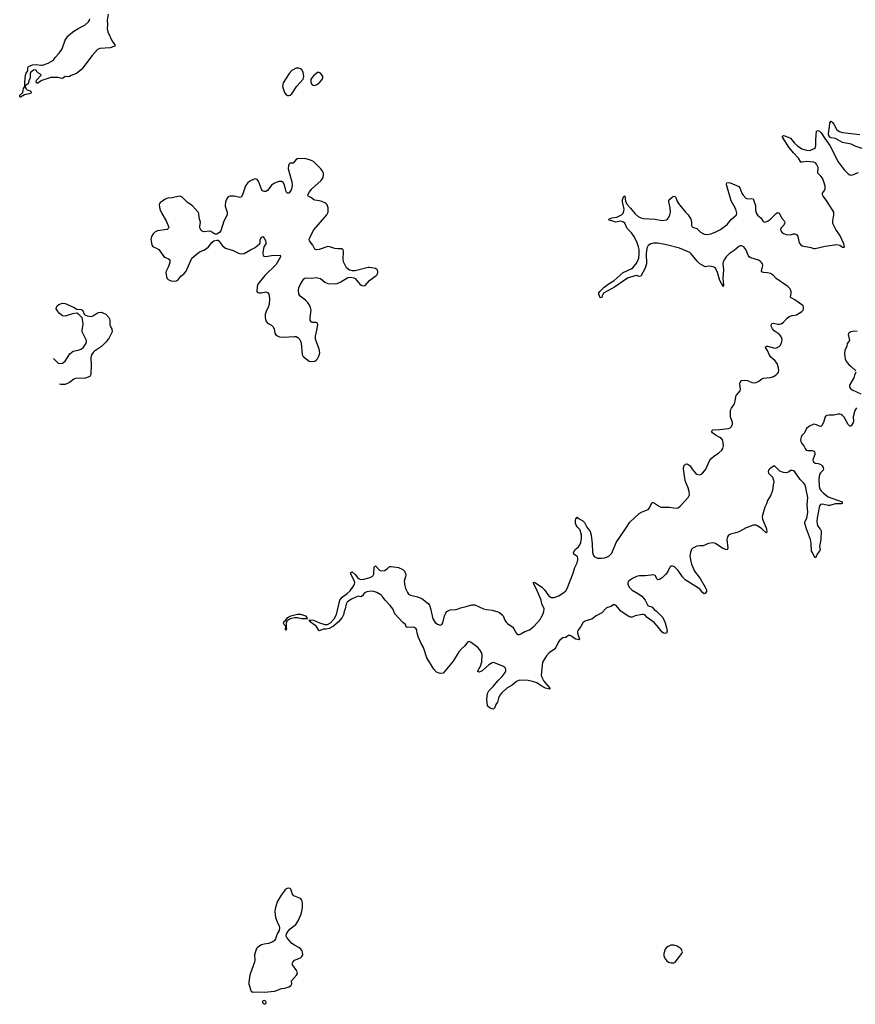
# Model space of a CAD drawing. Header units: inches. Extents: x 1771465 to 1971076, y 472029 to 643563.
# Tile 51 of 127: x 1776797 to 1788387, y 603405 to 617058. Entities that reach past the tile are written whole.
import ezdxf

# ---------------------------------------------------------------- set-up
doc = ezdxf.new("R2010")
doc.units = ezdxf.units.IN
doc.header["$MEASUREMENT"] = 0
for name, color, linetype in [('B7670', 7, 'Continuous'), ('B7671', 7, 'Continuous'), ('B7680', 7, 'Continuous'), ('B7681', 7, 'Continuous')]:
    doc.layers.add(name, color=color, linetype=linetype)

msp = doc.modelspace()

# ---------------------------------------------------------------- linework, layer by layer
at = {"layer": 'B7670', "color": 6, "elevation": 600}
msp.add_lwpolyline([(1780000, 603837), (1779990, 603810), (1779974, 603710), (1779975, 603690), (1779998, 603610), (1780000, 603606)], dxfattribs=at)
at = {"layer": 'B7671', "color": 6}
for points, elevation in [([(1778025, 617135), (1778010, 617050), (1778016, 616990), (1778012, 616930), (1778021, 616890), (1778081, 616761), (1778115, 616710), (1778118, 616690), (1778050, 616667), (1777910, 616659), (1777878, 616642), (1777801, 616559), (1777659, 616370), (1777587, 616310), (1777510, 616283), (1777490, 616269), (1777470, 616266), (1777430, 616269), (1777390, 616244), (1777365, 616245), (1777330, 616255), (1777230, 616255), (1777104, 616216), (1777067, 616193), (1777050, 616177), (1777030, 616177), (1777024, 616190), (1777030, 616221), (1777095, 616290), (1777090, 616298), (1777056, 616316), (1777046, 616330), (1777035, 616335), (1777030, 616352), (1777010, 616363), (1776990, 616357), (1776954, 616330), (1776944, 616316), (1776942, 616250), (1776924, 616210), (1776913, 616167), (1776888, 616148), (1776872, 616148), (1776871, 616129), (1776882, 616102), (1776903, 616083), (1776944, 616070), (1776956, 616056), (1776956, 616044), (1776950, 616035), (1776932, 616028), (1776864, 616016), (1776810, 615984), (1776797, 615990), (1776798, 616010), (1776841, 616050), (1776850, 616102), (1776869, 616131), (1776870, 616190), (1776879, 616290), (1776885, 616315), (1776909, 616350), (1776911, 616389), (1776918, 616410), (1776977, 616430), (1777030, 616438), (1777090, 616426), (1777112, 616428), (1777190, 616453), (1777265, 616495), (1777290, 616535), (1777346, 616594), (1777385, 616655), (1777430, 616775), (1777467, 616830), (1777536, 616890), (1777610, 616935), (1777700, 616980), (1777751, 617029), (1777764, 617050), (1777769, 617071)], 500), ([(1780000, 614822), (1779990, 614817), (1779957, 614790), (1779928, 614752), (1779889, 614631), (1779870, 614597), (1779850, 614591), (1779770, 614609), (1779710, 614610), (1779690, 614602), (1779670, 614576), (1779653, 614527), (1779647, 614490), (1779648, 614470), (1779676, 614390), (1779674, 614350), (1779630, 614262), (1779589, 614131), (1779570, 614107), (1779530, 614085), (1779510, 614084), (1779491, 614091), (1779450, 614120), (1779430, 614126), (1779350, 614117), (1779330, 614125), (1779316, 614136), (1779298, 614170), (1779296, 614190), (1779303, 614250), (1779288, 614310), (1779281, 614370), (1779273, 614390), (1779190, 614481), (1779123, 614523), (1779050, 614597), (1779030, 614606), (1779010, 614609), (1778910, 614588), (1778850, 614581), (1778815, 614570), (1778779, 614541), (1778750, 614526), (1778738, 614510), (1778732, 614490), (1778742, 614430), (1778770, 614368), (1778829, 614270), (1778862, 614190), (1778865, 614170), (1778843, 614150), (1778710, 614131), (1778670, 614112), (1778647, 614090), (1778625, 614050), (1778618, 614010), (1778620, 613990), (1778630, 613930), (1778648, 613910), (1778695, 613890), (1778729, 613869), (1778796, 613776), (1778819, 613759), (1778863, 613743), (1778880, 613730), (1778879, 613690), (1778863, 613637), (1778827, 613570), (1778823, 613550), (1778834, 613490), (1778843, 613470), (1778856, 613456), (1778897, 613437), (1778950, 613432), (1778970, 613436), (1778990, 613447), (1779030, 613501), (1779050, 613516), (1779070, 613523), (1779108, 613570), (1779183, 613750), (1779290, 613839), (1779350, 613862), (1779390, 613885), (1779416, 613910), (1779462, 613970), (1779490, 613989), (1779530, 614002), (1779550, 613999), (1779570, 613978), (1779610, 613922), (1779650, 613890), (1779679, 613879), (1779750, 613864), (1779830, 613822), (1779870, 613809), (1779910, 613817), (1780000, 613865)], 600), ([(1777268, 612359), (1777330, 612294), (1777350, 612288), (1777390, 612297), (1777430, 612323), (1777495, 612425), (1777515, 612445), (1777541, 612459), (1777610, 612473), (1777650, 612490), (1777683, 612517), (1777716, 612564), (1777725, 612590), (1777724, 612610), (1777665, 612730), (1777662, 612750), (1777676, 612836), (1777673, 612873), (1777662, 612922), (1777655, 612935), (1777615, 612975), (1777590, 612987), (1777530, 612979), (1777430, 612947), (1777390, 612952), (1777350, 612982), (1777321, 613021), (1777305, 613050), (1777308, 613070), (1777318, 613090), (1777341, 613110), (1777390, 613127), (1777430, 613123), (1777542, 613070), (1777590, 613042), (1777650, 613037), (1777668, 613030), (1777693, 612973), (1777703, 612963), (1777732, 612952), (1777790, 612943), (1777811, 612949), (1777870, 612990), (1777890, 612998), (1777930, 613001), (1777950, 612995), (1777990, 612973), (1778033, 612930), (1778044, 612910), (1778048, 612890), (1778046, 612826), (1778050, 612809), (1778077, 612770), (1778078, 612730), (1778036, 612644), (1777996, 612590), (1777930, 612527), (1777837, 612463), (1777817, 612443), (1777794, 612410), (1777784, 612370), (1777788, 612270), (1777783, 612137), (1777772, 612108), (1777710, 612087), (1777570, 612082), (1777550, 612074), (1777490, 612027), (1777430, 612001), (1777410, 611998), (1777370, 611999), (1777351, 612002)], 600)]:
    msp.add_lwpolyline(points, dxfattribs=dict(at, elevation=elevation))
at = {"layer": 'B7680', "color": 6}
for points, elevation in [([(1786848, 610000), (1786770, 609955), (1786730, 609940), (1786657, 609923), (1786630, 609909), (1786613, 609887), (1786603, 609850), (1786619, 609730), (1786610, 609708), (1786590, 609710), (1786550, 609726), (1786450, 609794), (1786410, 609803), (1786350, 609796), (1786278, 609762), (1786230, 609764), (1786190, 609758), (1786135, 609730), (1786115, 609710), (1786100, 609670), (1786094, 609630), (1786101, 609570), (1786116, 609510), (1786157, 609410), (1786236, 609310), (1786305, 609190), (1786321, 609150), (1786324, 609130), (1786310, 609107), (1786290, 609097), (1786270, 609112), (1786236, 609156), (1786214, 609174), (1786029, 609290), (1785988, 609330), (1785930, 609420), (1785877, 609470), (1785850, 609482), (1785830, 609479), (1785815, 609465), (1785782, 609398), (1785756, 609364), (1785710, 609319), (1785670, 609296), (1785650, 609289), (1785638, 609298), (1785610, 609352), (1785590, 609358), (1785557, 609357), (1785470, 609345), (1785390, 609344), (1785350, 609335), (1785296, 609310), (1785243, 609270), (1785231, 609250), (1785230, 609230), (1785250, 609190), (1785267, 609170), (1785290, 609149), (1785378, 609098), (1785424, 609064), (1785474, 609010), (1785510, 608933), (1785530, 608924), (1785550, 608922), (1785570, 608912), (1785599, 608879), (1785630, 608854), (1785715, 608770), (1785750, 608695), (1785770, 608625), (1785777, 608583), (1785768, 608552), (1785750, 608547), (1785731, 608549), (1785710, 608564), (1785670, 608610), (1785663, 608623), (1785597, 608697), (1785498, 608770), (1785466, 608806), (1785451, 608811), (1785430, 608808), (1785333, 608790), (1785290, 608773), (1785270, 608772), (1785250, 608779), (1785137, 608857), (1785070, 608933), (1785050, 608944), (1785030, 608944), (1785000, 608920), (1784950, 608908), (1784930, 608899), (1784869, 608831), (1784791, 608790), (1784733, 608747), (1784650, 608723), (1784629, 608711), (1784610, 608694), (1784578, 608642), (1784537, 608590), (1784532, 608570), (1784533, 608550), (1784561, 608470), (1784557, 608463), (1784550, 608459), (1784510, 608467), (1784430, 608517), (1784410, 608517), (1784370, 608493), (1784330, 608484), (1784290, 608455), (1784271, 608430), (1784234, 608350), (1784217, 608330), (1784143, 608277), (1784104, 608236), (1784049, 608150), (1784032, 607970), (1784042, 607930), (1784067, 607887), (1784151, 607790), (1784150, 607778), (1784145, 607775), (1784088, 607790), (1784030, 607820), (1783970, 607861), (1783910, 607882), (1783850, 607894), (1783730, 607897), (1783690, 607879), (1783629, 607830), (1783553, 607790), (1783480, 607720), (1783458, 607690), (1783438, 607650), (1783426, 607594), (1783399, 607561), (1783384, 607510), (1783370, 607499), (1783350, 607500), (1783322, 607510), (1783298, 607530), (1783286, 607550), (1783278, 607630), (1783285, 607715), (1783302, 607750), (1783365, 607810), (1783430, 607889), (1783487, 607950), (1783530, 608006), (1783540, 608030), (1783541, 608050), (1783531, 608071), (1783507, 608090), (1783454, 608114), (1783370, 608142), (1783350, 608141), (1783306, 608114), (1783210, 608030), (1783170, 608009), (1783153, 608013), (1783152, 608030), (1783187, 608093), (1783205, 608155), (1783211, 608249), (1783204, 608284), (1783180, 608320), (1783151, 608350), (1783061, 608421), (1783030, 608436), (1783010, 608424), (1782970, 608375), (1782925, 608335), (1782886, 608294), (1782810, 608163), (1782670, 607998), (1782629, 607990), (1782578, 608010), (1782542, 608050), (1782444, 608210), (1782399, 608350), (1782365, 608410), (1782330, 608490), (1782311, 608550), (1782306, 608590), (1782296, 608610), (1782272, 608630), (1782250, 608636), (1782170, 608630), (1782158, 608638), (1782147, 608670), (1782110, 608701), (1782001, 608821), (1781972, 608890), (1781936, 608936), (1781868, 609010), (1781825, 609065), (1781804, 609084), (1781750, 609115), (1781710, 609130), (1781674, 609134), (1781610, 609126), (1781575, 609105), (1781550, 609069), (1781530, 609057), (1781490, 609064), (1781470, 609057), (1781397, 609023), (1781361, 608999), (1781341, 608979), (1781327, 608953), (1781312, 608890), (1781297, 608850), (1781290, 608804), (1781270, 608766), (1781218, 608710), (1781151, 608650), (1781090, 608614), (1781050, 608605), (1781010, 608607), (1780950, 608584), (1780910, 608648), (1780839, 608699), (1780813, 608730), (1780824, 608736), (1780870, 608733), (1780954, 608694), (1781030, 608673), (1781067, 608673), (1781110, 608696), (1781158, 608750), (1781192, 608810), (1781236, 609010), (1781268, 609050), (1781339, 609101), (1781380, 609140), (1781422, 609198), (1781439, 609230), (1781444, 609250), (1781441, 609270), (1781391, 609370), (1781390, 609391), (1781410, 609401), (1781450, 609365), (1781483, 609323), (1781504, 609304), (1781530, 609296), (1781570, 609300), (1781656, 609324), (1781684, 609336), (1781701, 609350), (1781709, 609370), (1781713, 609467), (1781730, 609486), (1781786, 609426), (1781815, 609415), (1781858, 609422), (1781896, 609444), (1781920, 609470), (1781930, 609476), (1781950, 609475), (1782050, 609461), (1782110, 609432), (1782130, 609415), (1782150, 609382), (1782153, 609353), (1782150, 609330), (1782131, 609270), (1782133, 609233), (1782146, 609170), (1782174, 609114), (1782192, 609092), (1782216, 609076), (1782313, 609053), (1782373, 609033), (1782462, 608962), (1782479, 608939), (1782495, 608895), (1782528, 608750), (1782561, 608701), (1782590, 608678), (1782630, 608664), (1782651, 608670), (1782666, 608694), (1782691, 608790), (1782707, 608830), (1782723, 608850), (1782750, 608867), (1782770, 608873), (1782850, 608878), (1782930, 608909), (1782990, 608920), (1783070, 608943), (1783110, 608946), (1783230, 608890), (1783270, 608879), (1783350, 608870), (1783430, 608848), (1783450, 608837), (1783490, 608806), (1783501, 608790), (1783525, 608730), (1783543, 608703), (1783564, 608684), (1783635, 608635), (1783653, 608613), (1783690, 608546), (1783710, 608533), (1783730, 608533), (1783750, 608541), (1783805, 608575), (1783870, 608599), (1783933, 608650), (1784010, 608738), (1784052, 608810), (1784069, 608850), (1784071, 608890), (1784040, 608960), (1784028, 609010), (1783963, 609163), (1783917, 609250), (1783930, 609256), (1783950, 609249), (1784039, 609190), (1784078, 609150), (1784130, 609072), (1784170, 609046), (1784210, 609046), (1784276, 609070), (1784350, 609119), (1784370, 609138), (1784391, 609169), (1784475, 609385), (1784498, 609462), (1784530, 609526), (1784540, 609570), (1784540, 609590), (1784533, 609610), (1784485, 609645), (1784480, 609670), (1784503, 609710), (1784546, 609750), (1784566, 609774), (1784579, 609810), (1784589, 609869), (1784590, 609910), (1784570, 609978), (1784564, 609990), (1784555, 610000)], 500), ([(1784680, 610000), (1784710, 609959), (1784723, 609910), (1784738, 609790), (1784742, 609670), (1784754, 609630), (1784770, 609609), (1784810, 609593), (1784870, 609591), (1784910, 609595), (1784950, 609608), (1784970, 609620), (1785010, 609659), (1785072, 609810), (1785198, 610000)], 500), ([(1787153, 610000), (1787157, 609990), (1787162, 609950), (1787156, 609944), (1787150, 609943), (1787095, 609995), (1787089, 610000)], 500), ([(1787895, 610000), (1787902, 609990), (1787911, 609970), (1787907, 609850), (1787892, 609752), (1787899, 609710), (1787892, 609690), (1787862, 609658), (1787850, 609625), (1787830, 609596), (1787810, 609627), (1787802, 609650), (1787780, 609690), (1787775, 609795), (1787766, 609850), (1787711, 610000)], 500), ([(1780000, 603606), (1780010, 603587), (1780030, 603574), (1780090, 603577), (1780192, 603572), (1780330, 603588), (1780350, 603591), (1780430, 603625), (1780474, 603630), (1780534, 603646), (1780563, 603670), (1780572, 603690), (1780568, 603730), (1780638, 603810), (1780648, 603830), (1780643, 603870), (1780580, 603950), (1780577, 603970), (1780584, 603990), (1780610, 604017), (1780691, 604049), (1780711, 604069), (1780722, 604090), (1780720, 604130), (1780712, 604150), (1780697, 604170), (1780670, 604194), (1780610, 604223), (1780570, 604250), (1780501, 604330), (1780491, 604350), (1780498, 604382), (1780521, 604419), (1780550, 604450), (1780625, 604510), (1780660, 604560), (1780696, 604644), (1780710, 604691), (1780719, 604750), (1780718, 604810), (1780709, 604850), (1780690, 604870), (1780599, 604910), (1780582, 604930), (1780560, 605000), (1780550, 605012), (1780530, 605016), (1780507, 605010), (1780481, 604990), (1780422, 604918), (1780370, 604825), (1780340, 604730), (1780335, 604690), (1780347, 604607), (1780368, 604548), (1780397, 604490), (1780401, 604470), (1780395, 604430), (1780370, 604381), (1780347, 604313), (1780332, 604288), (1780310, 604270), (1780250, 604247), (1780190, 604240), (1780150, 604230), (1780101, 604199), (1780082, 604178), (1780054, 604090), (1780057, 604017), (1780054, 603990), (1780000, 603837)], 600)]:
    msp.add_lwpolyline(points, dxfattribs=dict(at, elevation=elevation))
for points, elevation in [([(1780710, 608748), (1780650, 608765), (1780615, 608765), (1780564, 608756), (1780524, 608736), (1780501, 608719), (1780492, 608690), (1780493, 608630), (1780498, 608610), (1780490, 608590), (1780482, 608602), (1780487, 608647), (1780478, 608658), (1780470, 608661), (1780456, 608690), (1780463, 608710), (1780480, 608720), (1780518, 608770), (1780530, 608777), (1780557, 608790), (1780650, 608814), (1780690, 608815), (1780760, 608790), (1780780, 608770), (1780780, 608760), (1780791, 608750)], 500), ([(1785830, 604225), (1785790, 604207), (1785770, 604193), (1785750, 604170), (1785729, 604110), (1785730, 604070), (1785753, 604030), (1785770, 604010), (1785797, 603990), (1785830, 603980), (1785850, 603979), (1785870, 603980), (1785890, 603987), (1785983, 604110), (1785988, 604130), (1785983, 604150), (1785970, 604172), (1785917, 604210), (1785870, 604223)], 600), ([(1780190, 603457), (1780167, 603450), (1780165, 603430), (1780190, 603405), (1780210, 603418), (1780215, 603430), (1780213, 603450)], 600)]:
    msp.add_lwpolyline(points, close=True, dxfattribs=dict(at, elevation=elevation))
at = {"layer": 'B7681', "color": 6, "elevation": 600}
for points in [[(1780670, 616384), (1780630, 616384), (1780570, 616352), (1780533, 616310), (1780450, 616184), (1780442, 616130), (1780468, 616050), (1780495, 616015), (1780510, 616008), (1780530, 616007), (1780550, 616011), (1780570, 616031), (1780642, 616138), (1780729, 616231), (1780739, 616270), (1780729, 616330), (1780710, 616363), (1780690, 616377)], [(1780950, 616325), (1780930, 616324), (1780870, 616277), (1780847, 616250), (1780837, 616230), (1780836, 616190), (1780846, 616166), (1780868, 616148), (1780890, 616143), (1780930, 616164), (1780961, 616190), (1780993, 616230), (1781001, 616250), (1781001, 616270), (1780990, 616295), (1780970, 616317)]]:
    msp.add_lwpolyline(points, close=True, dxfattribs=at)
at = {"layer": 'B7681', "color": 6}
for points, elevation in [([(1788484, 615270), (1788386, 615306), (1788330, 615333), (1788210, 615357), (1788110, 615408), (1788050, 615421), (1788034, 615430), (1788020, 615450), (1788016, 615470), (1788019, 615510), (1788031, 615571), (1788034, 615626), (1788050, 615651), (1788070, 615633), (1788090, 615607), (1788129, 615529), (1788167, 615507), (1788210, 615494), (1788450, 615464)], 500), ([(1785198, 610000), (1785258, 610090), (1785390, 610209), (1785430, 610234), (1785490, 610255), (1785513, 610267), (1785532, 610288), (1785550, 610330), (1785570, 610362), (1785590, 610364), (1785655, 610315), (1785690, 610300), (1785810, 610300), (1785872, 610288), (1785910, 610286), (1785930, 610290), (1785960, 610310), (1786070, 610433), (1786085, 610470), (1786083, 610517), (1786070, 610568), (1786042, 610630), (1786029, 610670), (1786005, 610830), (1786007, 610873), (1786030, 610895), (1786050, 610899), (1786070, 610892), (1786095, 610870), (1786123, 610823), (1786170, 610768), (1786190, 610754), (1786232, 610748), (1786250, 610757), (1786270, 610774), (1786313, 610827), (1786358, 610930), (1786383, 610970), (1786419, 611001), (1786493, 611050), (1786536, 611090), (1786551, 611110), (1786561, 611150), (1786555, 611190), (1786543, 611230), (1786531, 611251), (1786510, 611266), (1786458, 611290), (1786427, 611310), (1786406, 611330), (1786393, 611350), (1786410, 611371), (1786510, 611377), (1786629, 611390), (1786650, 611399), (1786670, 611419), (1786683, 611450), (1786684, 611470), (1786658, 611550), (1786654, 611590), (1786658, 611642), (1786670, 611670), (1786712, 611730), (1786722, 611770), (1786728, 611830), (1786735, 611845), (1786789, 611911), (1786794, 611930), (1786787, 612010), (1786790, 612030), (1786797, 612043), (1786810, 612055), (1786850, 612061), (1786890, 612055), (1786950, 612028), (1786970, 612024), (1787010, 612029), (1787050, 612044), (1787090, 612078), (1787110, 612089), (1787210, 612098), (1787250, 612110), (1787290, 612132), (1787309, 612151), (1787321, 612170), (1787326, 612190), (1787323, 612230), (1787303, 612290), (1787271, 612330), (1787216, 612376), (1787194, 612414), (1787170, 612470), (1787143, 612510), (1787150, 612530), (1787169, 612531), (1787270, 612503), (1787294, 612506), (1787330, 612525), (1787350, 612546), (1787370, 612590), (1787371, 612630), (1787353, 612670), (1787330, 612696), (1787263, 612743), (1787236, 612770), (1787221, 612810), (1787224, 612836), (1787230, 612844), (1787250, 612848), (1787310, 612835), (1787330, 612834), (1787358, 612842), (1787390, 612863), (1787441, 612919), (1787470, 612941), (1787510, 612957), (1787550, 612960), (1787570, 612966), (1787646, 613010), (1787662, 613030), (1787669, 613050), (1787669, 613070), (1787663, 613090), (1787646, 613106), (1787550, 613175), (1787499, 613199), (1787488, 613208), (1787497, 613270), (1787496, 613290), (1787490, 613310), (1787478, 613330), (1787450, 613358), (1787291, 613470), (1787250, 613510), (1787210, 613538), (1787170, 613549), (1787114, 613550), (1787096, 613556), (1787087, 613570), (1787102, 613650), (1787098, 613670), (1787087, 613690), (1787068, 613710), (1787045, 613725), (1786936, 613756), (1786914, 613770), (1786905, 613785), (1786870, 613872), (1786839, 613910), (1786810, 613922), (1786790, 613920), (1786770, 613912), (1786705, 613855), (1786636, 613810), (1786595, 613770), (1786567, 613730), (1786554, 613694), (1786551, 613670), (1786557, 613590), (1786548, 613468), (1786558, 613382), (1786558, 613370), (1786550, 613358), (1786543, 613383), (1786530, 613399), (1786510, 613441), (1786475, 613550), (1786446, 613610), (1786426, 613626), (1786390, 613637), (1786350, 613641), (1786310, 613632), (1786295, 613635), (1786230, 613672), (1786192, 613710), (1786111, 613811), (1786090, 613828), (1785950, 613889), (1785770, 613936), (1785650, 613960), (1785590, 613959), (1785549, 613951), (1785513, 613927), (1785495, 613890), (1785484, 613810), (1785491, 613670), (1785470, 613612), (1785410, 613499), (1785390, 613498), (1785350, 613509), (1785330, 613508), (1785227, 613473), (1785048, 613350), (1784896, 613264), (1784876, 613230), (1784870, 613205), (1784850, 613202), (1784828, 613250), (1784830, 613270), (1784844, 613290), (1784904, 613350), (1784960, 613390), (1785041, 613439), (1785168, 613550), (1785278, 613602), (1785302, 613618), (1785356, 613684), (1785384, 613750), (1785391, 613809), (1785388, 613870), (1785380, 613910), (1785358, 613978), (1785317, 614057), (1785282, 614102), (1785224, 614164), (1785190, 614234), (1785170, 614251), (1785130, 614262), (1785064, 614250), (1785026, 614266), (1784977, 614277), (1784967, 614290), (1785011, 614309), (1785080, 614320), (1785142, 614350), (1785167, 614373), (1785178, 614402), (1785179, 614430), (1785158, 614530), (1785158, 614562), (1785170, 614601), (1785182, 614610), (1785190, 614615), (1785191, 614611), (1785201, 614541), (1785219, 614499), (1785270, 614446), (1785329, 614369), (1785374, 614330), (1785410, 614312), (1785450, 614303), (1785612, 614292), (1785710, 614274), (1785770, 614281), (1785782, 614290), (1785796, 614310), (1785816, 614350), (1785825, 614390), (1785820, 614450), (1785800, 614530), (1785802, 614550), (1785814, 614570), (1785850, 614603), (1785870, 614611), (1785886, 614606), (1785899, 614590), (1785916, 614536), (1785933, 614510), (1786030, 614389), (1786067, 614350), (1786106, 614290), (1786116, 614250), (1786113, 614210), (1786120, 614190), (1786130, 614183), (1786190, 614164), (1786240, 614110), (1786271, 614091), (1786290, 614084), (1786330, 614080), (1786382, 614090), (1786442, 614110), (1786519, 614150), (1786610, 614218), (1786670, 614292), (1786738, 614350), (1786743, 614377), (1786731, 614430), (1786666, 614546), (1786606, 614754), (1786602, 614778), (1786605, 614795), (1786630, 614800), (1786650, 614797), (1786770, 614746), (1786784, 614724), (1786813, 614650), (1786830, 614625), (1786870, 614585), (1786890, 614575), (1786950, 614579), (1786972, 614572), (1786982, 614530), (1787002, 614482), (1787004, 614410), (1787016, 614370), (1787030, 614347), (1787075, 614310), (1787110, 614257), (1787130, 614250), (1787170, 614263), (1787210, 614291), (1787290, 614368), (1787310, 614382), (1787330, 614378), (1787363, 614310), (1787400, 614270), (1787410, 614250), (1787407, 614230), (1787397, 614210), (1787358, 614170), (1787350, 614150), (1787354, 614130), (1787366, 614110), (1787390, 614092), (1787430, 614078), (1787490, 614075), (1787530, 614089), (1787550, 614090), (1787570, 614079), (1787589, 614049), (1787610, 613963), (1787630, 613937), (1787650, 613922), (1787770, 613900), (1787810, 613884), (1787830, 613884), (1787970, 613918), (1788130, 613940), (1788171, 613931), (1788210, 613905), (1788230, 613902), (1788235, 613910), (1788229, 613950), (1788172, 614070), (1788118, 614150), (1788077, 614230), (1788073, 614270), (1788090, 614350), (1788089, 614390), (1787986, 614550), (1787941, 614610), (1787931, 614630), (1787933, 614650), (1787959, 614690), (1787967, 614710), (1787967, 614750), (1787951, 614810), (1787930, 614858), (1787909, 614890), (1787869, 614930), (1787865, 614950), (1787872, 614990), (1787870, 615010), (1787850, 615055), (1787834, 615074), (1787810, 615083), (1787710, 615089), (1787650, 615080), (1787630, 615083), (1787599, 615139), (1787531, 615210), (1787466, 615290), (1787377, 615430), (1787378, 615442), (1787389, 615451), (1787410, 615446), (1787490, 615413), (1787545, 615345), (1787587, 615307), (1787646, 615266), (1787710, 615247), (1787750, 615246), (1787790, 615256), (1787815, 615270), (1787833, 615287), (1787841, 615319), (1787840, 615390), (1787849, 615511), (1787870, 615522), (1787890, 615513), (1787915, 615490), (1787963, 615410), (1788033, 615313), (1788147, 615087), (1788230, 614975), (1788290, 614918), (1788310, 614906), (1788330, 614902), (1788350, 614906), (1788430, 614938)], 500), ([(1780000, 613865), (1780062, 613898), (1780126, 613954), (1780132, 613968), (1780134, 614010), (1780150, 614042), (1780170, 614049), (1780190, 614030), (1780206, 613994), (1780211, 613969), (1780209, 613950), (1780184, 613910), (1780169, 613829), (1780168, 613808), (1780173, 613790), (1780190, 613778), (1780210, 613772), (1780290, 613786), (1780410, 613793), (1780416, 613770), (1780356, 613664), (1780199, 613510), (1780102, 613390), (1780090, 613358), (1780085, 613290), (1780096, 613276), (1780114, 613270), (1780149, 613269), (1780210, 613283), (1780235, 613275), (1780254, 613250), (1780261, 613190), (1780257, 613110), (1780245, 613070), (1780214, 613010), (1780202, 612970), (1780200, 612930), (1780210, 612883), (1780233, 612850), (1780290, 612820), (1780310, 612803), (1780327, 612770), (1780337, 612710), (1780350, 612690), (1780372, 612672), (1780402, 612662), (1780450, 612655), (1780610, 612665), (1780630, 612663), (1780657, 612650), (1780681, 612621), (1780700, 612570), (1780717, 612417), (1780727, 612387), (1780810, 612321), (1780850, 612318), (1780890, 612324), (1780910, 612336), (1780930, 612356), (1780948, 612392), (1780960, 612440), (1780953, 612490), (1780900, 612630), (1780900, 612670), (1780925, 612770), (1780932, 612832), (1780927, 612850), (1780910, 612860), (1780860, 612860), (1780845, 612865), (1780835, 612875), (1780828, 612890), (1780827, 612927), (1780840, 613030), (1780830, 613069), (1780812, 613110), (1780790, 613142), (1780762, 613170), (1780686, 613226), (1780670, 613250), (1780663, 613310), (1780670, 613341), (1780690, 613390), (1780737, 613463), (1780750, 613475), (1780770, 613480), (1780850, 613474), (1780910, 613482), (1780930, 613480), (1780968, 613468), (1781030, 613420), (1781070, 613399), (1781170, 613395), (1781199, 613401), (1781250, 613421), (1781350, 613483), (1781390, 613488), (1781430, 613479), (1781450, 613468), (1781513, 613390), (1781535, 613375), (1781570, 613366), (1781590, 613372), (1781650, 613440), (1781742, 613510), (1781758, 613530), (1781765, 613550), (1781764, 613570), (1781754, 613590), (1781730, 613608), (1781650, 613620), (1781630, 613620), (1781450, 613577), (1781410, 613573), (1781370, 613584), (1781330, 613617), (1781292, 613690), (1781284, 613730), (1781289, 613850), (1781285, 613865), (1781270, 613882), (1781210, 613879), (1781170, 613883), (1781099, 613910), (1781070, 613914), (1780950, 613873), (1780907, 613867), (1780890, 613875), (1780864, 613930), (1780819, 613990), (1780814, 614010), (1780818, 614030), (1780876, 614144), (1781059, 614350), (1781077, 614390), (1781077, 614450), (1781060, 614490), (1781042, 614510), (1781030, 614520), (1780990, 614537), (1780950, 614548), (1780890, 614555), (1780870, 614564), (1780834, 614594), (1780799, 614610), (1780792, 614630), (1780815, 614670), (1780849, 614711), (1780977, 614830), (1781005, 614870), (1781013, 614910), (1781010, 614930), (1780999, 614959), (1780974, 614990), (1780870, 615090), (1780830, 615112), (1780750, 615135), (1780650, 615130), (1780627, 615113), (1780590, 615067), (1780550, 615067), (1780540, 615060), (1780529, 615051), (1780524, 615036), (1780523, 614990), (1780573, 614810), (1780577, 614770), (1780572, 614728), (1780562, 614698), (1780550, 614673), (1780530, 614653), (1780510, 614653), (1780491, 614671), (1780472, 614770), (1780450, 614800), (1780430, 614812), (1780390, 614815), (1780330, 614793), (1780290, 614763), (1780253, 614710), (1780232, 614688), (1780210, 614675), (1780190, 614673), (1780166, 614686), (1780149, 614709), (1780110, 614817), (1780090, 614843), (1780070, 614850), (1780050, 614848), (1780000, 614822)], 600), ([(1788412, 612732), (1788370, 612739), (1788323, 612730), (1788296, 612710), (1788290, 612693), (1788304, 612610), (1788293, 612590), (1788272, 612568), (1788268, 612530), (1788240, 612470), (1788235, 612430), (1788248, 612350), (1788267, 612307), (1788295, 612275), (1788330, 612249), (1788394, 612190)], 500), ([(1788394, 612170), (1788377, 612130), (1788366, 612090), (1788308, 611990), (1788306, 611970), (1788314, 611950), (1788344, 611924), (1788465, 611870)], 500), ([(1788404, 611676), (1788380, 611640), (1788358, 611550), (1788362, 611490), (1788359, 611470), (1788330, 611424), (1788318, 611422), (1788310, 611421), (1788290, 611443), (1788230, 611546), (1788210, 611569), (1788190, 611581), (1788170, 611587), (1788150, 611586), (1788090, 611572), (1788026, 611574), (1787991, 611569), (1787969, 611550), (1787945, 611470), (1787924, 611430), (1787910, 611419), (1787890, 611422), (1787850, 611442), (1787810, 611447), (1787750, 611421), (1787709, 611391), (1787680, 611330), (1787645, 611290), (1787634, 611270), (1787627, 611230), (1787630, 611208), (1787643, 611183), (1787673, 611150), (1787692, 611110), (1787707, 611090), (1787730, 611084), (1787790, 611082), (1787813, 611073), (1787823, 611063), (1787827, 611050), (1787824, 611030), (1787801, 610970), (1787800, 610950), (1787807, 610927), (1787830, 610910), (1787870, 610905), (1787909, 610889), (1787929, 610870), (1787940, 610850), (1787945, 610830), (1787940, 610810), (1787906, 610774), (1787891, 610750), (1787879, 610690), (1787886, 610586), (1787894, 610554), (1787908, 610530), (1787944, 610490), (1788010, 610440), (1788203, 610370), (1788203, 610350), (1788190, 610344), (1788110, 610343), (1788030, 610321), (1788010, 610319), (1787930, 610340), (1787906, 610334), (1787890, 610317), (1787857, 610150), (1787853, 610093), (1787863, 610043), (1787895, 610000)], 500), ([(1787711, 610000), (1787685, 610070), (1787685, 610095), (1787713, 610147), (1787721, 610170), (1787730, 610230), (1787719, 610330), (1787729, 610430), (1787690, 610606), (1787670, 610635), (1787622, 610682), (1787550, 610788), (1787530, 610803), (1787510, 610808), (1787490, 610806), (1787458, 610782), (1787430, 610773), (1787390, 610778), (1787339, 610799), (1787270, 610866), (1787250, 610866), (1787200, 610830), (1787185, 610810), (1787179, 610790), (1787182, 610770), (1787236, 610716), (1787254, 610674), (1787255, 610650), (1787247, 610610), (1787240, 610530), (1787216, 610464), (1787169, 610390), (1787156, 610344), (1787130, 610296), (1787095, 610170), (1787098, 610130), (1787153, 610000)], 500), ([(1784555, 610000), (1784530, 610026), (1784514, 610050), (1784506, 610074), (1784504, 610110), (1784510, 610136), (1784530, 610159), (1784557, 610137), (1784610, 610110), (1784630, 610084), (1784663, 610023), (1784680, 610000)], 500), ([(1787089, 610000), (1787030, 610041), (1787010, 610049), (1786970, 610047), (1786850, 610001), (1786848, 610000)], 500)]:
    msp.add_lwpolyline(points, dxfattribs=dict(at, elevation=elevation))

doc.saveas('drawing.dxf')
